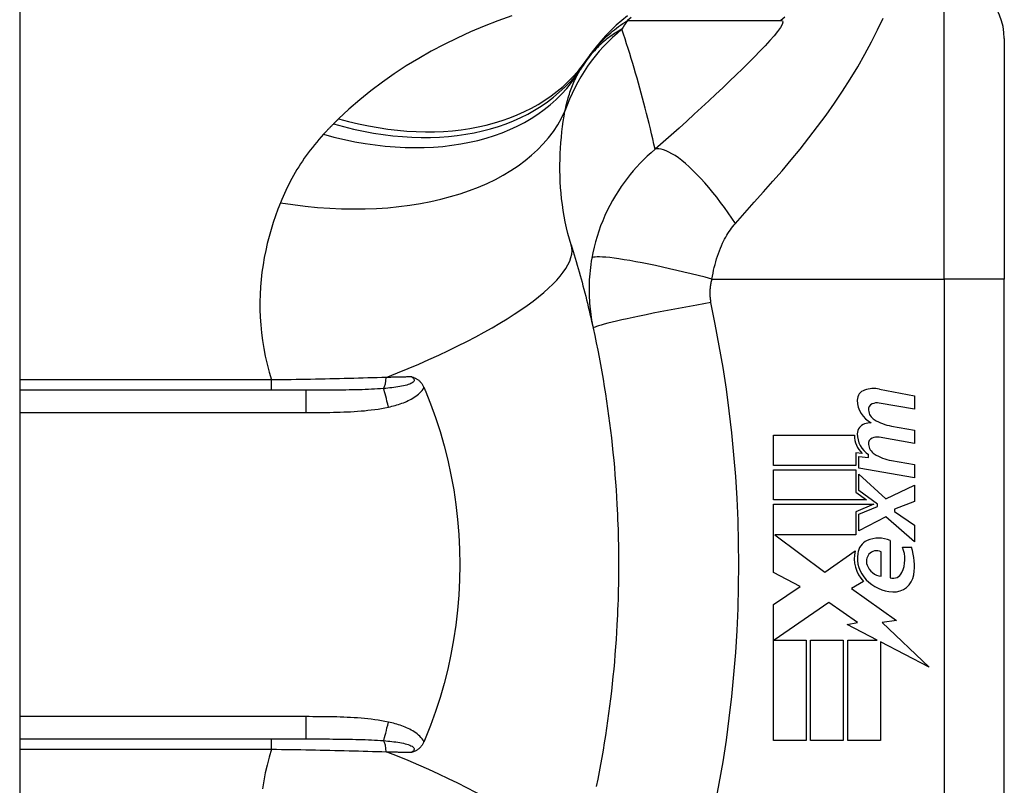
# Model space of a CAD drawing. Header units: inches. Extents: x 4 to 114, y 7 to 59.
# Tile 68 of 72: x 69.065 to 69.71, y 39.179 to 39.68. Entities that reach past the tile are written whole.
import ezdxf

# ---------------------------------------------------------------- set-up
doc = ezdxf.new("R2010")
doc.units = ezdxf.units.IN
doc.header["$MEASUREMENT"] = 0
doc.layers.add('Visible Edges(ANSI)', color=7, linetype='Continuous', lineweight=25)
doc.layers.add('Visible Tangent Edges(ANSI)', color=7, linetype='Continuous', lineweight=25)

msp = doc.modelspace()

# ---------------------------------------------------------------- linework, layer by layer
at = {"layer": 'Visible Edges(ANSI)'}
for p, q in [((69.06484, 43.42742), (69.06484, 23.91642)), ((69.70972, 39.66791), (69.70972, 39.51043)), ((69.70972, 39.13642), (69.70972, 39.51043)), ((69.25224, 39.4376), (69.06484, 39.4376)), ((69.62797, 39.43839), (69.65082, 39.43394)), ((69.65082, 39.42514), (69.62782, 39.4292)), ((69.65082, 39.43394), (69.65082, 39.42514)), ((69.63582, 39.41419), (69.65082, 39.41155)), ((69.65082, 39.41155), (69.65082, 39.40275)), ((69.55862, 39.40815), (69.61162, 39.40815)), ((69.55862, 39.38835), (69.55862, 39.40815)), ((69.65082, 39.40275), (69.62782, 39.40681)), ((69.61252, 39.39655), (69.61252, 39.38835)), ((69.61662, 39.39619), (69.61252, 39.39655)), ((69.61442, 39.39415), (69.62082, 39.39359)), ((69.61442, 39.38657), (69.61442, 39.39415)), ((69.62082, 39.39359), (69.62082, 39.39552)), ((69.63582, 39.39159), (69.65082, 39.38895)), ((69.61252, 39.38835), (69.55862, 39.38835)), ((69.55862, 39.38555), (69.61252, 39.38555)), ((69.55862, 39.36575), (69.55862, 39.38555)), ((69.61252, 39.38555), (69.61252, 39.37076)), ((69.65082, 39.38015), (69.61442, 39.38657)), ((69.65082, 39.38895), (69.65082, 39.38015)), ((69.61442, 39.38275), (69.6321, 39.36655)), ((69.61442, 39.37185), (69.61442, 39.38275)), ((69.61252, 39.37076), (69.61942, 39.36575)), ((69.62667, 39.36295), (69.61442, 39.37185)), ((69.6321, 39.36655), (69.65082, 39.37555)), ((69.65082, 39.37555), (69.65082, 39.36475)), ((69.61942, 39.36575), (69.55862, 39.36575)), ((69.65082, 39.36475), (69.63782, 39.35975)), ((69.55862, 39.36295), (69.6243, 39.36295)), ((69.55862, 39.31835), (69.55862, 39.36295)), ((69.6243, 39.36295), (69.61252, 39.35795)), ((69.61252, 39.35795), (69.61252, 39.34295)), ((69.61442, 39.35635), (69.62667, 39.36155)), ((69.62667, 39.36155), (69.62667, 39.36295)), ((69.63782, 39.35975), (69.63782, 39.35815)), ((69.63782, 39.35815), (69.65082, 39.34915)), ((69.61442, 39.34555), (69.61442, 39.35635)), ((69.63222, 39.35475), (69.61442, 39.34555)), ((69.65082, 39.33835), (69.63222, 39.35475)), ((69.65082, 39.34915), (69.65082, 39.33835)), ((69.55946, 39.34295), (69.59212, 39.31855)), ((69.61252, 39.34295), (69.55946, 39.34295)), ((69.63502, 39.33915), (69.63502, 39.31475)), ((69.59212, 39.31855), (69.61202, 39.33235)), ((69.62902, 39.31575), (69.62902, 39.33175)), ((69.64302, 39.33475), (69.64902, 39.33475)), ((69.57603, 39.30909), (69.55862, 39.31835)), ((69.61742, 39.31238), (69.60972, 39.30775)), ((69.55862, 39.29735), (69.57603, 39.30909)), ((69.60972, 39.30775), (69.63908, 39.28681)), ((69.55862, 39.20815), (69.55862, 39.29735)), ((69.59482, 39.29855), (69.55903, 39.27395)), ((69.61353, 39.28545), (69.59482, 39.29855)), ((69.63908, 39.28681), (69.62962, 39.28548)), ((69.60682, 39.28415), (69.61353, 39.28545)), ((69.62642, 39.27395), (69.60682, 39.28415)), ((69.62962, 39.28548), (69.66042, 39.25625)), ((69.55903, 39.27395), (69.58002, 39.27395)), ((69.58002, 39.27395), (69.58002, 39.20815)), ((69.58282, 39.27395), (69.60422, 39.27395)), ((69.58282, 39.20815), (69.58282, 39.27395)), ((69.60422, 39.27395), (69.60422, 39.20815)), ((69.60722, 39.27395), (69.62642, 39.27395)), ((69.60722, 39.20815), (69.60722, 39.27395)), ((69.62862, 39.2728), (69.62862, 39.20815)), ((69.66042, 39.25625), (69.62862, 39.2728)), ((69.06484, 39.20925), (69.25224, 39.20925)), ((69.58002, 39.20815), (69.55862, 39.20815)), ((69.60422, 39.20815), (69.58282, 39.20815)), ((69.62862, 39.20815), (69.60722, 39.20815))]:
    msp.add_line(p, q, dxfattribs=at)
at = {"layer": 'Visible Edges(ANSI)', "flags": 128}
for points in [[(69.46302, 39.68284), (69.45923, 39.6798), (69.45557, 39.67661), (69.45207, 39.6733), (69.44872, 39.66986), (69.44554, 39.66632), (69.44252, 39.66268), (69.43968, 39.65896), (69.43701, 39.65515)], [(69.42603, 39.53292), (69.42671, 39.53072), (69.42739, 39.52851), (69.42806, 39.52629), (69.42872, 39.52407), (69.42937, 39.52183), (69.43002, 39.5196), (69.43066, 39.51735), (69.43129, 39.5151), (69.43192, 39.51284), (69.43254, 39.51058), (69.43315, 39.50831), (69.43376, 39.50603), (69.43436, 39.50374), (69.43495, 39.50145), (69.43554, 39.49915), (69.43612, 39.49685), (69.43669, 39.49454), (69.43725, 39.49222), (69.43781, 39.48989), (69.43836, 39.48756), (69.43891, 39.48522), (69.43944, 39.48288), (69.43997, 39.48053), (69.4405, 39.47817)], [(69.4405, 39.47817), (69.44152, 39.47344), (69.4425, 39.46871), (69.44346, 39.46396), (69.44438, 39.45921), (69.44527, 39.45444), (69.44613, 39.44967), (69.44696, 39.44489), (69.44775, 39.44011), (69.44851, 39.43531), (69.44924, 39.43051), (69.44993, 39.42571), (69.45059, 39.42089), (69.45122, 39.41608), (69.45182, 39.41125), (69.45239, 39.40642), (69.45292, 39.40159), (69.45342, 39.39675), (69.45389, 39.39191), (69.45433, 39.38706), (69.45473, 39.38221), (69.45511, 39.37736), (69.45545, 39.3725), (69.45575, 39.36764), (69.45603, 39.36278)], [(69.32168, 39.44636), (69.32207, 39.44624), (69.32245, 39.44611), (69.32282, 39.44598), (69.3232, 39.44583), (69.32357, 39.44568), (69.32395, 39.44551), (69.32432, 39.44532), (69.32469, 39.44512), (69.32506, 39.4449), (69.32543, 39.44467), (69.3258, 39.44441), (69.32616, 39.44413), (69.32652, 39.44382), (69.32687, 39.44349), (69.32722, 39.44315), (69.32754, 39.44278), (69.32786, 39.4424), (69.32816, 39.44201), (69.32844, 39.4416), (69.32871, 39.44118), (69.32896, 39.44075), (69.3292, 39.44031), (69.32942, 39.43985), (69.32963, 39.43939)], [(69.32963, 39.43939), (69.32967, 39.43931), (69.3297, 39.43924), (69.32973, 39.43917), (69.32976, 39.43909), (69.32979, 39.43902), (69.32983, 39.43894), (69.32986, 39.43887), (69.32989, 39.43879), (69.32992, 39.43872), (69.32995, 39.43864), (69.32998, 39.43857), (69.33002, 39.43849), (69.33005, 39.43842), (69.33008, 39.43834), (69.33011, 39.43827), (69.33014, 39.4382), (69.33017, 39.43812), (69.33021, 39.43805), (69.33024, 39.43797), (69.33027, 39.4379), (69.3303, 39.43782), (69.33033, 39.43775), (69.33036, 39.43767), (69.3304, 39.4376)], [(69.3304, 39.4376), (69.33396, 39.42871), (69.33723, 39.41968), (69.34021, 39.4105), (69.34288, 39.40118), (69.34526, 39.39174), (69.34732, 39.38218), (69.34908, 39.3725), (69.35053, 39.36274), (69.35165, 39.35293), (69.35245, 39.34309), (69.35293, 39.33321), (69.35309, 39.32331), (69.35292, 39.31341), (69.35243, 39.3035), (69.35162, 39.29363), (69.35049, 39.28383), (69.34905, 39.27412), (69.3473, 39.26451), (69.34524, 39.255), (69.34287, 39.2456), (69.3402, 39.23632), (69.33723, 39.22716), (69.33396, 39.21814), (69.3304, 39.20925)], [(69.45603, 39.36278), (69.4562, 39.35951), (69.45635, 39.35623), (69.45649, 39.35295), (69.45661, 39.34967), (69.45672, 39.34639), (69.45682, 39.34311), (69.4569, 39.33983), (69.45696, 39.33655), (69.45701, 39.33327), (69.45705, 39.32999), (69.45707, 39.32671), (69.45708, 39.32342), (69.45707, 39.32014), (69.45705, 39.31686), (69.45701, 39.31358), (69.45696, 39.3103), (69.4569, 39.30702), (69.45682, 39.30374), (69.45672, 39.30046), (69.45661, 39.29718), (69.45649, 39.2939), (69.45635, 39.29062), (69.4562, 39.28734), (69.45603, 39.28407)], [(69.45603, 39.28407), (69.45575, 39.2792), (69.45545, 39.27435), (69.45511, 39.26949), (69.45473, 39.26464), (69.45433, 39.25979), (69.45389, 39.25494), (69.45342, 39.2501), (69.45292, 39.24526), (69.45239, 39.24043), (69.45182, 39.2356), (69.45122, 39.23077), (69.45059, 39.22596), (69.44993, 39.22114), (69.44924, 39.21634), (69.44851, 39.21154), (69.44775, 39.20674), (69.44696, 39.20196), (69.44613, 39.19718), (69.44527, 39.19241), (69.44438, 39.18764), (69.44346, 39.18289), (69.4425, 39.17814)], [(69.3304, 39.20925), (69.33036, 39.20918), (69.33033, 39.2091), (69.3303, 39.20903), (69.33027, 39.20895), (69.33024, 39.20888), (69.33021, 39.2088), (69.33017, 39.20873), (69.33014, 39.20865), (69.33011, 39.20858), (69.33008, 39.2085), (69.33005, 39.20843), (69.33002, 39.20835), (69.32998, 39.20828), (69.32995, 39.20821), (69.32992, 39.20813), (69.32989, 39.20806), (69.32986, 39.20798), (69.32983, 39.20791), (69.32979, 39.20783), (69.32976, 39.20776), (69.32973, 39.20768), (69.3297, 39.20761), (69.32967, 39.20753), (69.32963, 39.20746)], [(69.32963, 39.20746), (69.32942, 39.207), (69.3292, 39.20654), (69.32896, 39.2061), (69.32871, 39.20567), (69.32844, 39.20525), (69.32816, 39.20484), (69.32786, 39.20445), (69.32754, 39.20407), (69.32722, 39.2037), (69.32687, 39.20335), (69.32652, 39.20303), (69.32616, 39.20272), (69.3258, 39.20244), (69.32543, 39.20218), (69.32506, 39.20195), (69.32469, 39.20173), (69.32432, 39.20153), (69.32395, 39.20134), (69.32357, 39.20117), (69.3232, 39.20102), (69.32282, 39.20087), (69.32245, 39.20074), (69.32207, 39.20061), (69.32168, 39.20049)]]:
    msp.add_lwpolyline(points, dxfattribs=at)
at = {"layer": 'Visible Edges(ANSI)'}
for centre, radius, start, end in [((69.67035, 39.66791), 0.03937, 0, 90), ((69.92952, 39.32342), 0.59381, 146.03787, 146.47918), ((69.53293, 39.58613), 0.11811, 146.47918, 148.69993), ((69.62044, 39.43111), 0.007, 108.47479, 179.6788), ((69.62431, 39.41954), 0.0192, 79, 108.47479), ((69.62981, 39.43106), 0.01637, 179.6788, 243.95078), ((69.62472, 39.42498), 0.004, 113.54875, 186.10268), ((69.6264, 39.42112), 0.0082, 79.9922, 113.54875), ((69.62909, 39.42544), 0.0084, 186.10268, 237.60833), ((69.6202, 39.40909), 0.00676, 106.9928, 179.47765), ((69.62383, 39.39719), 0.0192, 93.6169, 106.9928), ((69.64076, 39.4448), 0.031, 238.55841, 260.82565), ((69.62944, 39.409), 0.016, 179.47765, 237.41137), ((69.62762, 39.40781), 0.016, 178.79525, 226.5849), ((69.62472, 39.40258), 0.004, 113.55712, 186.03001), ((69.6264, 39.39873), 0.0082, 80, 113.55712), ((69.62909, 39.40304), 0.0084, 186.03001, 237.59924), ((69.6412, 39.42212), 0.031, 237.59924, 260), ((69.62392, 39.32988), 0.01013, 113.84447, 175.08017), ((69.62742, 39.32195), 0.0188, 66.15553, 113.84447), ((69.63346, 39.32743), 0.022, 167.07905, 223.17854), ((69.62598, 39.32616), 0.00637, 61.45471, 141.16516), ((69.62413, 39.3269), 0.02046, 334.67838, 22.56091), ((69.61038, 39.32269), 0.04048, 351.56052, 17.33425), ((69.63346, 39.32743), 0.01992, 170.40854, 224.16843), ((69.62671, 39.32557), 0.0073, 141.16516, 199.37968), ((69.63039, 39.32687), 0.0112, 199.37968, 262.99755), ((69.63821, 39.33204), 0.02654, 224.16843, 266.56465), ((69.63684, 39.32089), 0.0064, 253.52609, 334.67838), ((69.63741, 39.31868), 0.01315, 266.56465, 351.56052)]:
    msp.add_arc(centre, radius, start, end, dxfattribs=at)
at = {"layer": 'Visible Tangent Edges(ANSI)'}
for p, q in [((69.67035, 39.51043), (69.67035, 39.70728)), ((69.51827, 39.51043), (69.67035, 39.51043)), ((69.67035, 39.51043), (69.67035, 39.13642)), ((69.70972, 39.51043), (69.67035, 39.51043)), ((69.2298, 39.44434), (69.06484, 39.44434)), ((69.2298, 39.4376), (69.2298, 39.44434)), ((69.25224, 39.4376), (69.25224, 39.42302)), ((69.06484, 39.42302), (69.25224, 39.42302)), ((69.25224, 39.22383), (69.06484, 39.22383)), ((69.25224, 39.22383), (69.25224, 39.20925)), ((69.2298, 39.20251), (69.2298, 39.20925)), ((69.06484, 39.20251), (69.2298, 39.20251))]:
    msp.add_line(p, q, dxfattribs=at)
at = {"layer": 'Visible Tangent Edges(ANSI)', "flags": 128}
for points in [[(69.38715, 39.68293), (69.37805, 39.6796), (69.36906, 39.67606), (69.36019, 39.67229), (69.35146, 39.6683), (69.34287, 39.66408), (69.33444, 39.65963), (69.32616, 39.65495), (69.31804, 39.65003), (69.31011, 39.64487), (69.30237, 39.63946), (69.29484, 39.63381), (69.28755, 39.62792), (69.28051, 39.62178), (69.27374, 39.6154)], [(69.43701, 39.65515), (69.43773, 39.65621), (69.43849, 39.65727), (69.43926, 39.65832), (69.44006, 39.65936), (69.44089, 39.66041), (69.44175, 39.66145), (69.44263, 39.66248), (69.44355, 39.66352), (69.44449, 39.66455), (69.44546, 39.66558), (69.44646, 39.6666), (69.4475, 39.66763), (69.44857, 39.66865), (69.44967, 39.66967), (69.45081, 39.67069), (69.45199, 39.6717), (69.4532, 39.67272), (69.45445, 39.67373), (69.45574, 39.67473), (69.45707, 39.67574), (69.45845, 39.67674), (69.45987, 39.67773), (69.46133, 39.67873), (69.46284, 39.67971)], [(69.46541, 39.68184), (69.46284, 39.67971)], [(69.46284, 39.67971), (69.46704, 39.67971), (69.47124, 39.67971), (69.47542, 39.67971), (69.4796, 39.67971), (69.48379, 39.67971), (69.48797, 39.67971), (69.49216, 39.67971), (69.49634, 39.67971), (69.50053, 39.67971), (69.50472, 39.67971), (69.5089, 39.67971), (69.51309, 39.67971), (69.51727, 39.67971), (69.52146, 39.67971), (69.52564, 39.67971), (69.52983, 39.67971), (69.53401, 39.67971), (69.5382, 39.67971), (69.54239, 39.67971), (69.54657, 39.67971), (69.55076, 39.67971), (69.55495, 39.67971), (69.55912, 39.6797), (69.56335, 39.67975)], [(69.56335, 39.67975), (69.56439, 39.6795), (69.56468, 39.67862), (69.56422, 39.67715), (69.56305, 39.67513), (69.56125, 39.67265), (69.55894, 39.6698), (69.55619, 39.66664), (69.55309, 39.66325), (69.5497, 39.65967), (69.54607, 39.65594), (69.54224, 39.65209), (69.53824, 39.64813), (69.53408, 39.64409), (69.5298, 39.63997), (69.52539, 39.63577), (69.52087, 39.63151), (69.51624, 39.62719), (69.5115, 39.62281), (69.50667, 39.61837), (69.50174, 39.61389), (69.49672, 39.60936), (69.49159, 39.60477), (69.48632, 39.60009), (69.481, 39.59542)], [(69.53368, 39.5469), (69.53983, 39.55377), (69.546, 39.5607), (69.5521, 39.56758), (69.55814, 39.57446), (69.56413, 39.5814), (69.57007, 39.58845), (69.57594, 39.59561), (69.58173, 39.60289), (69.58741, 39.6103), (69.59298, 39.61786), (69.59842, 39.62557), (69.60371, 39.63343), (69.60882, 39.64142), (69.61372, 39.6495), (69.61838, 39.65762), (69.62275, 39.6657), (69.62677, 39.67362), (69.63036, 39.68124)], [(69.56591, 39.68187), (69.56335, 39.67975)], [(69.45926, 39.67405), (69.45816, 39.67344), (69.45706, 39.67281), (69.45596, 39.67215), (69.45487, 39.67147), (69.45378, 39.67077), (69.4527, 39.67003), (69.45162, 39.66927), (69.45055, 39.66848), (69.44949, 39.66767), (69.44843, 39.66682), (69.44737, 39.66594), (69.44633, 39.66504), (69.44529, 39.6641), (69.44426, 39.66312), (69.44323, 39.66212), (69.44222, 39.66108), (69.44121, 39.66), (69.44021, 39.65889), (69.43923, 39.65774), (69.43825, 39.65655), (69.43729, 39.65531), (69.43633, 39.65404), (69.43539, 39.65272), (69.43447, 39.65135)], [(69.481, 39.59542), (69.48024, 39.59881), (69.47947, 39.6022), (69.47868, 39.60557), (69.47789, 39.60893), (69.47707, 39.61229), (69.47625, 39.61563), (69.47541, 39.61896), (69.47456, 39.62228), (69.4737, 39.62559), (69.47283, 39.62889), (69.47194, 39.63219), (69.47104, 39.63547), (69.47012, 39.63874), (69.4692, 39.642), (69.46826, 39.64525), (69.46731, 39.64849), (69.46635, 39.65172), (69.46537, 39.65494), (69.46439, 39.65815), (69.46339, 39.66135), (69.46237, 39.66454), (69.46135, 39.66772), (69.46031, 39.67089), (69.45926, 39.67405)], [(69.42199, 39.62043), (69.42226, 39.62173), (69.42254, 39.62302), (69.42283, 39.62429), (69.42314, 39.62555), (69.42346, 39.62679), (69.42379, 39.62801), (69.42413, 39.62922), (69.42449, 39.63042), (69.42486, 39.6316), (69.42525, 39.63276), (69.42565, 39.63391), (69.42606, 39.63505), (69.42648, 39.63617), (69.42692, 39.63727), (69.42737, 39.63836), (69.42783, 39.63943), (69.42831, 39.64049), (69.4288, 39.64154), (69.4293, 39.64257), (69.42982, 39.64358), (69.43035, 39.64458), (69.43089, 39.64556), (69.43145, 39.64653), (69.43201, 39.64749)], [(69.27374, 39.6154), (69.2736, 39.61526), (69.27346, 39.61512), (69.27332, 39.61498), (69.27318, 39.61484), (69.27303, 39.6147), (69.27289, 39.61456), (69.27275, 39.61442), (69.27261, 39.61429), (69.27247, 39.61415), (69.27233, 39.61401), (69.27219, 39.61387), (69.27205, 39.61373), (69.27191, 39.61359), (69.27177, 39.61345), (69.27162, 39.61331), (69.27148, 39.61317), (69.27134, 39.61303), (69.2712, 39.61289), (69.27106, 39.61275), (69.27092, 39.61261), (69.27078, 39.61247), (69.27064, 39.61233), (69.2705, 39.61219), (69.27036, 39.61205)], [(69.42603, 39.53292), (69.42494, 39.53661), (69.42394, 39.54033), (69.42303, 39.54408), (69.42221, 39.54784), (69.42148, 39.55161), (69.42084, 39.55539), (69.42028, 39.55918), (69.41981, 39.56296), (69.41943, 39.56673), (69.41913, 39.57048), (69.4189, 39.57421), (69.41876, 39.57793), (69.41868, 39.58162), (69.41868, 39.58529), (69.41875, 39.58894), (69.41888, 39.59256), (69.41907, 39.59616), (69.41932, 39.59973), (69.41964, 39.60327), (69.42001, 39.60678), (69.42043, 39.61025), (69.4209, 39.61369), (69.42142, 39.61708), (69.42199, 39.62043)], [(69.27036, 39.61205), (69.27008, 39.61177), (69.2698, 39.61149), (69.26952, 39.61121), (69.26924, 39.61093), (69.26897, 39.61065), (69.26869, 39.61037), (69.26842, 39.61009), (69.26814, 39.60981), (69.26787, 39.60952), (69.26759, 39.60924), (69.26732, 39.60896), (69.26705, 39.60867), (69.26677, 39.60839), (69.2665, 39.60811), (69.26623, 39.60782), (69.26596, 39.60754), (69.26569, 39.60725), (69.26542, 39.60696), (69.26515, 39.60668), (69.26488, 39.60639), (69.26461, 39.6061), (69.26435, 39.60581), (69.26408, 39.60552), (69.26381, 39.60524)], [(69.26381, 39.60524), (69.26229, 39.60356), (69.2608, 39.60186), (69.25935, 39.60015), (69.25792, 39.59842), (69.25652, 39.59667), (69.25515, 39.5949), (69.25382, 39.59312), (69.25251, 39.59132), (69.25124, 39.58951), (69.24999, 39.58768), (69.24877, 39.58583), (69.24759, 39.58397), (69.24643, 39.58209), (69.2453, 39.5802), (69.2442, 39.57829), (69.24314, 39.57636), (69.24209, 39.57443), (69.24108, 39.57247), (69.2401, 39.5705), (69.23914, 39.56852), (69.23822, 39.56652), (69.23732, 39.56451), (69.23645, 39.56248), (69.23561, 39.56044)], [(69.481, 39.59542), (69.4784, 39.59319), (69.47589, 39.59092), (69.47347, 39.5886), (69.47113, 39.58623), (69.46888, 39.58382), (69.46671, 39.58136), (69.46462, 39.57886), (69.46261, 39.57631), (69.46067, 39.57372), (69.45879, 39.57107), (69.45696, 39.56831), (69.45505, 39.56526), (69.45313, 39.56197), (69.45134, 39.55867), (69.44968, 39.55538), (69.44813, 39.55203), (69.44667, 39.54864), (69.44533, 39.54521), (69.44409, 39.54175), (69.44297, 39.53827), (69.44195, 39.53476), (69.44105, 39.53123), (69.44025, 39.5277), (69.43957, 39.52417)], [(69.53368, 39.5469), (69.53133, 39.55038), (69.52891, 39.55385), (69.52643, 39.55728), (69.52391, 39.56067), (69.52134, 39.564), (69.51875, 39.56723), (69.51615, 39.57037), (69.51354, 39.57338), (69.51094, 39.57626), (69.50837, 39.57897), (69.50583, 39.58152), (69.50335, 39.58388), (69.50092, 39.58604), (69.49857, 39.588), (69.49631, 39.58974), (69.49414, 39.59125), (69.49207, 39.59255), (69.49011, 39.59361), (69.48828, 39.59445), (69.48657, 39.59506), (69.48498, 39.59546), (69.48352, 39.59564), (69.4822, 39.59563), (69.481, 39.59542)], [(69.23561, 39.56044), (69.23393, 39.55615), (69.23234, 39.55179), (69.23085, 39.54738), (69.22947, 39.54291), (69.22819, 39.53838), (69.22702, 39.53379), (69.22596, 39.52916), (69.22502, 39.52448), (69.22421, 39.51975), (69.22353, 39.51497), (69.22298, 39.51015), (69.22256, 39.50529), (69.22229, 39.50039), (69.22216, 39.49545), (69.22218, 39.49047), (69.22236, 39.48546), (69.22269, 39.48041), (69.22318, 39.47532), (69.22385, 39.4702), (69.22468, 39.46505), (69.22569, 39.45989), (69.22688, 39.45471), (69.22825, 39.44952), (69.2298, 39.44434)], [(69.51827, 39.51043), (69.51859, 39.51236), (69.51895, 39.51427), (69.51934, 39.51618), (69.51977, 39.51807), (69.52024, 39.51994), (69.52074, 39.52178), (69.52128, 39.5236), (69.52185, 39.5254), (69.52245, 39.52715), (69.52308, 39.52887), (69.52376, 39.53059), (69.52447, 39.53229), (69.52518, 39.53385), (69.52586, 39.53524), (69.52656, 39.53657), (69.52727, 39.53786), (69.528, 39.53911), (69.52875, 39.54032), (69.52952, 39.5415), (69.53031, 39.54265), (69.53112, 39.54377), (69.53195, 39.54484), (69.53281, 39.54589), (69.53368, 39.5469)], [(69.51827, 39.51043), (69.51378, 39.51159), (69.5092, 39.51275), (69.50454, 39.5139), (69.49985, 39.51503), (69.49515, 39.51614), (69.49046, 39.51722), (69.48582, 39.51825), (69.48126, 39.51923), (69.47681, 39.52015), (69.47251, 39.52101), (69.46838, 39.5218), (69.46446, 39.5225), (69.46077, 39.52312), (69.45734, 39.52366), (69.45419, 39.5241), (69.45133, 39.52445), (69.44878, 39.52472), (69.44653, 39.52488), (69.44461, 39.52497), (69.443, 39.52496), (69.4417, 39.52487), (69.4407, 39.52471), (69.44, 39.52447), (69.43957, 39.52417)], [(69.43957, 39.52417), (69.43922, 39.5221), (69.43891, 39.52003), (69.43864, 39.51799), (69.43841, 39.51596), (69.43821, 39.51394), (69.43805, 39.51192), (69.43792, 39.50988), (69.43783, 39.50789), (69.43777, 39.50594), (69.43775, 39.50402), (69.43776, 39.50212), (69.43779, 39.50023), (69.43786, 39.49836), (69.43796, 39.4965), (69.43808, 39.49464), (69.43824, 39.49278), (69.43842, 39.49093), (69.43863, 39.48909), (69.43887, 39.48725), (69.43914, 39.48542), (69.43944, 39.4836), (69.43976, 39.48178), (69.44011, 39.47997), (69.4405, 39.47817)], [(69.51761, 39.4951), (69.51751, 39.49571), (69.51742, 39.49633), (69.51734, 39.49694), (69.51727, 39.49756), (69.51721, 39.49818), (69.51716, 39.4988), (69.51713, 39.49943), (69.5171, 39.50005), (69.51709, 39.50067), (69.51708, 39.5013), (69.51709, 39.50192), (69.51711, 39.50255), (69.51714, 39.50318), (69.51718, 39.50381), (69.51723, 39.50445), (69.5173, 39.5051), (69.51737, 39.50576), (69.51746, 39.50643), (69.51757, 39.5071), (69.51768, 39.50776), (69.51781, 39.50842), (69.51795, 39.50909), (69.51811, 39.50976), (69.51827, 39.51043)], [(69.51761, 39.4951), (69.51298, 39.49428), (69.50826, 39.49343), (69.50347, 39.49255), (69.49865, 39.49166), (69.49383, 39.49075), (69.48903, 39.48983), (69.48429, 39.48891), (69.47966, 39.48799), (69.47515, 39.48708), (69.47082, 39.48618), (69.46669, 39.48531), (69.4628, 39.48446), (69.45917, 39.48366), (69.45583, 39.48289), (69.4528, 39.48217), (69.45009, 39.4815), (69.44773, 39.48088), (69.4457, 39.48032), (69.44402, 39.47981), (69.44268, 39.47937), (69.44167, 39.47898), (69.44098, 39.47865), (69.44059, 39.47838), (69.4405, 39.47817)], [(69.52036, 39.16589), (69.52306, 39.18005), (69.52549, 39.19425), (69.52767, 39.2085), (69.52958, 39.22279), (69.53124, 39.23711), (69.53264, 39.25145), (69.53379, 39.26582), (69.53468, 39.2802), (69.53531, 39.2946), (69.53569, 39.30901), (69.53582, 39.32342), (69.53569, 39.33784), (69.53531, 39.35225), (69.53468, 39.36664), (69.53379, 39.38103), (69.53264, 39.3954), (69.53124, 39.40974), (69.52958, 39.42406), (69.52767, 39.43835), (69.52549, 39.45259), (69.52306, 39.4668), (69.52036, 39.48096), (69.51761, 39.4951)], [(69.30494, 39.44601), (69.30194, 39.44592), (69.29893, 39.44582), (69.2959, 39.44573), (69.29285, 39.44564), (69.2898, 39.44555), (69.28672, 39.44546), (69.28364, 39.44538), (69.28054, 39.4453), (69.27744, 39.44522), (69.27432, 39.44515), (69.27119, 39.44508), (69.26805, 39.44501), (69.2649, 39.44494), (69.26174, 39.44487), (69.25857, 39.44481), (69.2554, 39.44475), (69.25221, 39.44469), (69.24902, 39.44463), (69.24582, 39.44458), (69.24262, 39.44453), (69.23942, 39.44448), (69.23621, 39.44443), (69.233, 39.44438), (69.2298, 39.44434)], [(69.32168, 39.44636), (69.32229, 39.44588), (69.32277, 39.44539), (69.32308, 39.44488), (69.32321, 39.44437), (69.32315, 39.44386), (69.32289, 39.44336), (69.32245, 39.44289), (69.32185, 39.44245), (69.32112, 39.44204), (69.32028, 39.44166), (69.31933, 39.44131), (69.31832, 39.441), (69.31725, 39.44071), (69.31613, 39.44044), (69.31496, 39.4402), (69.31376, 39.43998), (69.31252, 39.43977), (69.31125, 39.43958), (69.30995, 39.43941), (69.30862, 39.43925), (69.30728, 39.4391), (69.30592, 39.43896), (69.30454, 39.43884), (69.30316, 39.43872)], [(69.32168, 39.44636), (69.32099, 39.44634), (69.3203, 39.44633), (69.31961, 39.44631), (69.31892, 39.4463), (69.31823, 39.44629), (69.31754, 39.44627), (69.31685, 39.44626), (69.31615, 39.44624), (69.31546, 39.44623), (69.31476, 39.44622), (69.31406, 39.4462), (69.31336, 39.44619), (69.31267, 39.44617), (69.31197, 39.44616), (69.31127, 39.44614), (69.31057, 39.44613), (69.30987, 39.44612), (69.30916, 39.4461), (69.30846, 39.44609), (69.30776, 39.44607), (69.30705, 39.44606), (69.30635, 39.44604), (69.30564, 39.44603), (69.30494, 39.44601)], [(69.30316, 39.43872), (69.30121, 39.43858), (69.29924, 39.43845), (69.29724, 39.43833), (69.29523, 39.43823), (69.2932, 39.43813), (69.29115, 39.43805), (69.28908, 39.43798), (69.287, 39.43792), (69.2849, 39.43786), (69.2828, 39.43782), (69.28068, 39.43778), (69.27855, 39.43774), (69.27641, 39.43771), (69.27426, 39.43768), (69.2721, 39.43766), (69.26993, 39.43765), (69.26774, 39.43763), (69.26555, 39.43762), (69.26335, 39.43761), (69.26114, 39.43761), (69.25893, 39.4376), (69.2567, 39.4376), (69.25447, 39.4376), (69.25224, 39.4376)], [(69.3063, 39.42657), (69.3074, 39.42682), (69.30851, 39.42709), (69.30962, 39.42737), (69.31072, 39.42767), (69.31182, 39.42799), (69.31291, 39.42833), (69.314, 39.42868), (69.31508, 39.42906), (69.31615, 39.42946), (69.31721, 39.42988), (69.31826, 39.43033), (69.31929, 39.4308), (69.32031, 39.43131), (69.32131, 39.43184), (69.32229, 39.4324), (69.32325, 39.433), (69.32419, 39.43364), (69.3251, 39.43432), (69.32599, 39.43504), (69.32683, 39.43582), (69.32762, 39.43664), (69.32836, 39.43751), (69.32903, 39.43842), (69.32963, 39.43939)], [(69.25224, 39.42302), (69.2545, 39.42302), (69.25676, 39.42303), (69.25902, 39.42303), (69.26128, 39.42305), (69.26354, 39.42307), (69.2658, 39.42309), (69.26806, 39.42313), (69.27032, 39.42317), (69.27258, 39.42323), (69.27484, 39.42329), (69.2771, 39.42337), (69.27936, 39.42347), (69.28161, 39.42358), (69.28387, 39.42371), (69.28613, 39.42386), (69.28839, 39.42404), (69.29064, 39.42424), (69.2929, 39.42446), (69.29515, 39.42472), (69.29739, 39.42501), (69.29963, 39.42533), (69.30186, 39.4257), (69.30409, 39.42611), (69.3063, 39.42657)], [(69.3063, 39.22028), (69.30409, 39.22074), (69.30186, 39.22115), (69.29963, 39.22151), (69.29739, 39.22184), (69.29515, 39.22213), (69.2929, 39.22238), (69.29064, 39.22261), (69.28839, 39.22281), (69.28613, 39.22298), (69.28387, 39.22314), (69.28161, 39.22327), (69.27936, 39.22338), (69.2771, 39.22347), (69.27484, 39.22355), (69.27258, 39.22362), (69.27032, 39.22368), (69.26806, 39.22372), (69.2658, 39.22376), (69.26354, 39.22378), (69.26128, 39.2238), (69.25902, 39.22382), (69.25676, 39.22382), (69.2545, 39.22383), (69.25224, 39.22383)], [(69.32963, 39.20746), (69.32903, 39.20843), (69.32836, 39.20934), (69.32762, 39.21021), (69.32683, 39.21103), (69.32599, 39.2118), (69.3251, 39.21253), (69.32419, 39.21321), (69.32325, 39.21385), (69.32229, 39.21445), (69.32131, 39.21501), (69.32031, 39.21554), (69.31929, 39.21605), (69.31826, 39.21652), (69.31721, 39.21697), (69.31615, 39.21739), (69.31508, 39.21779), (69.314, 39.21817), (69.31291, 39.21852), (69.31182, 39.21886), (69.31072, 39.21918), (69.30962, 39.21948), (69.30851, 39.21976), (69.3074, 39.22003), (69.3063, 39.22028)], [(69.25224, 39.20925), (69.25447, 39.20925), (69.2567, 39.20925), (69.25893, 39.20925), (69.26114, 39.20924), (69.26335, 39.20924), (69.26555, 39.20923), (69.26774, 39.20922), (69.26992, 39.2092), (69.2721, 39.20919), (69.27426, 39.20916), (69.27641, 39.20914), (69.27855, 39.20911), (69.28068, 39.20907), (69.2828, 39.20903), (69.2849, 39.20898), (69.287, 39.20893), (69.28908, 39.20887), (69.29115, 39.20879), (69.2932, 39.20871), (69.29523, 39.20862), (69.29724, 39.20852), (69.29924, 39.2084), (69.30121, 39.20827), (69.30316, 39.20813)], [(69.2298, 39.20251), (69.22825, 39.19732), (69.22688, 39.19214), (69.22569, 39.18696), (69.22468, 39.1818), (69.22385, 39.17665)], [(69.2298, 39.20251), (69.233, 39.20247), (69.23621, 39.20242), (69.23942, 39.20237), (69.24262, 39.20232), (69.24582, 39.20227), (69.24902, 39.20222), (69.25221, 39.20216), (69.2554, 39.2021), (69.25857, 39.20204), (69.26174, 39.20198), (69.2649, 39.20191), (69.26805, 39.20184), (69.27119, 39.20177), (69.27432, 39.2017), (69.27744, 39.20163), (69.28054, 39.20155), (69.28364, 39.20147), (69.28672, 39.20138), (69.2898, 39.2013), (69.29285, 39.20121), (69.2959, 39.20112), (69.29893, 39.20103), (69.30194, 39.20093), (69.30494, 39.20083)], [(69.30316, 39.20813), (69.30454, 39.20801), (69.30592, 39.20789), (69.30728, 39.20775), (69.30862, 39.2076), (69.30995, 39.20744), (69.31125, 39.20727), (69.31252, 39.20708), (69.31376, 39.20687), (69.31496, 39.20665), (69.31613, 39.20641), (69.31725, 39.20614), (69.31832, 39.20585), (69.31933, 39.20554), (69.32028, 39.20519), (69.32112, 39.20481), (69.32185, 39.2044), (69.32245, 39.20395), (69.32288, 39.20348), (69.32315, 39.20299), (69.32321, 39.20248), (69.32308, 39.20197), (69.32277, 39.20146), (69.32229, 39.20097), (69.32168, 39.20049)], [(69.30494, 39.20083), (69.30564, 39.20082), (69.30635, 39.20081), (69.30705, 39.20079), (69.30776, 39.20078), (69.30846, 39.20076), (69.30916, 39.20075), (69.30987, 39.20073), (69.31057, 39.20072), (69.31127, 39.2007), (69.31197, 39.20069), (69.31267, 39.20068), (69.31336, 39.20066), (69.31406, 39.20065), (69.31476, 39.20063), (69.31546, 39.20062), (69.31615, 39.20061), (69.31685, 39.20059), (69.31754, 39.20058), (69.31823, 39.20056), (69.31892, 39.20055), (69.31961, 39.20053), (69.3203, 39.20052), (69.32099, 39.20051), (69.32168, 39.20049)]]:
    msp.add_lwpolyline(points, dxfattribs=at)
at = {"layer": 'Visible Tangent Edges(ANSI)'}
msp.add_arc((69.83012, 39.44415), 0.43633, 147.32435, 148.20432, dxfattribs=at)
for centre, major_axis, ratio, start_param, end_param in [((69.53382, 39.5835), (0.11201, 0.03746), 0.992002, 1.934247, 2.496049), ((69.27374, 39.76512), (0.16327, -0.10997), 0.696909, 5.151259, 6.283185), ((69.26381, 39.74975), (0.1682, -0.10227), 0.678602, 5.103708, 6.283185), ((69.27036, 39.76006), (0.16411, -0.10871), 0.689059, 5.140584, 6.283185), ((69.23561, 39.68198), (0.19017, -0.05083), 0.604241, 4.872507, 6.187736), ((69.23804, 39.47454), (0.18799, 0.05839), 0.249251, 4.997807, 6.283185), ((69.30159, 39.44744), (0, 0.00984), 0.343453, 3.624092, 4.566988), ((69.3063, 39.42128), (0.00402, -0.01927), 0.056853, 1.836987, 2.689915), ((69.3063, 39.22557), (-0.00402, -0.01927), 0.056853, 0.451678, 1.304606), ((69.30159, 39.19941), (0, 0.00984), 0.343453, 4.857789, 5.800686), ((69.23804, 39.17231), (0.18799, -0.05839), 0.249251, 0, 1.285379)]:
    msp.add_ellipse(centre, major_axis=major_axis, ratio=ratio, start_param=start_param, end_param=end_param, dxfattribs=at)

doc.saveas('drawing.dxf')
